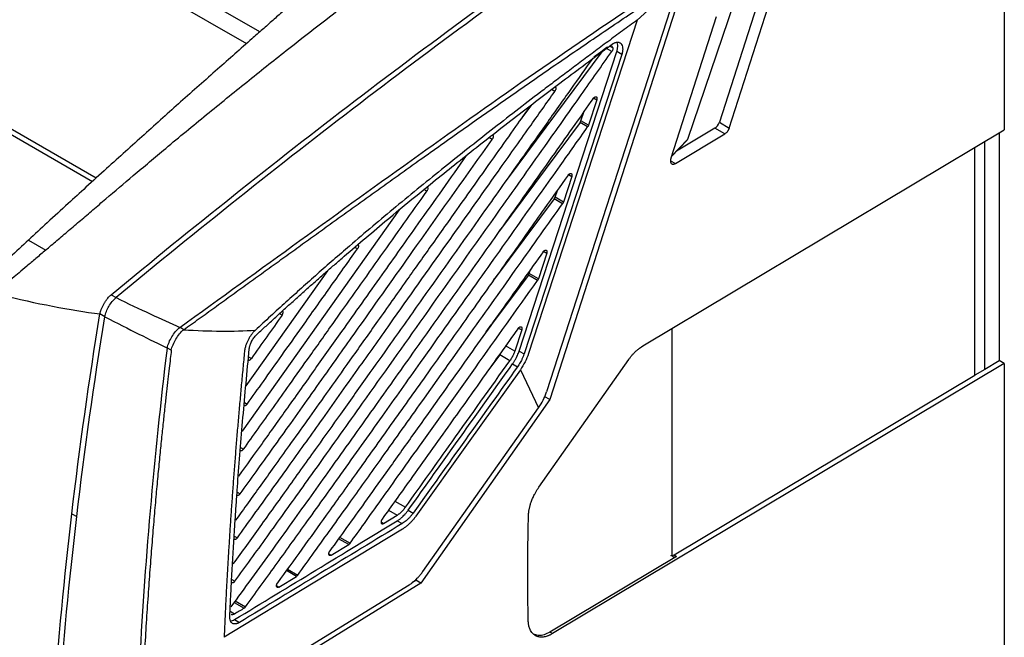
# Model space of a CAD drawing. Header units: millimetres. Extents: x 87 to 936, y -49 to 894.
# Tile 99 of 107: x 785 to 926, y 700 to 788. Entities that reach past the tile are written whole.
import ezdxf

# ---------------------------------------------------------------- set-up
doc = ezdxf.new("R2010")
doc.units = ezdxf.units.MM

msp = doc.modelspace()

# ---------------------------------------------------------------- linework, layer by layer
at = {"color": 7, "linetype": 'Continuous', "lineweight": 25}
for p, q in [((926.36, 819.82), (926.36, 772.46)), ((819.74, 786.48), (796.62, 799.85)), ((797.67, 796.46), (817.85, 784.81)), ((879, 792.95), (873.8, 788.18)), ((891.84, 793.13), (885.56, 773.54)), ((886.98, 772.72), (893.46, 792.93)), ((879.69, 791.12), (861.3, 733.84)), ((878.51, 789.65), (860.83, 734.96)), ((887.64, 790.61), (881.01, 771.09)), ((873.8, 788.18), (858.23, 740.41)), ((885.11, 788.63), (878.63, 768.42)), ((760.29, 786.38), (796.34, 765.57)), ((760.29, 785.56), (795.79, 765.07)), ((868.73, 783.62), (855.3, 765.59)), ((856.89, 740.79), (870.88, 783.67)), ((871.58, 783.26), (857.6, 740.39)), ((871.58, 783.26), (870.88, 783.67)), ((858.65, 776.03), (856.98, 773.78)), ((868.01, 776.77), (866.81, 773.11)), ((865.74, 773.73), (866.22, 775.14)), ((865.62, 773.5), (854.07, 757.99)), ((866.7, 772.88), (865.62, 773.5)), ((866.81, 773.11), (865.74, 773.73)), ((884.93, 772.69), (879.43, 769.41)), ((886.35, 771.88), (884.93, 772.69)), ((885.56, 773.54), (886.98, 772.72)), ((874.58, 741.51), (926.36, 772.46)), ((879.26, 767.64), (886.35, 771.88)), ((925.63, 772.02), (925.63, 739.41)), ((878.68, 768.62), (880.93, 770.97)), ((878.71, 768.68), (881.01, 771.09)), ((923.57, 738.15), (923.57, 770.79)), ((864.42, 765.78), (863.23, 762.12)), ((862.03, 762.81), (862.37, 763.8)), ((863.23, 762.12), (862.03, 762.81)), ((861.91, 762.59), (853.38, 751.13)), ((863.11, 761.89), (861.91, 762.59)), ((839.73, 760.99), (817.22, 729.29)), ((786.63, 756.67), (789.1, 755.24)), ((860.84, 754.8), (859.65, 751.14)), ((829.47, 752.27), (817.77, 735.78)), ((858.21, 751.67), (852.89, 744.53)), ((859.53, 750.91), (858.21, 751.67)), ((858.33, 751.9), (858.53, 752.48)), ((859.65, 751.14), (858.33, 751.9)), ((853.2, 750.88), (853.38, 751.13)), ((798.46, 748.84), (799.17, 748.43)), ((797.58, 745.69), (796.87, 746.1)), ((852.16, 743.55), (852.89, 744.53)), ((857.26, 743.82), (856.26, 740.77)), ((878.75, 743.63), (878.75, 711.78)), ((807.09, 740.89), (806.52, 741.22)), ((854.11, 740.22), (852.41, 737.93)), ((855.56, 739.39), (854.11, 740.22)), ((856.89, 740.79), (857.6, 740.39)), ((855.96, 738.95), (856.67, 738.54)), ((859.71, 721.28), (872.59, 739.58)), ((926.36, 738.98), (861.67, 700.31)), ((923.57, 738.17), (925.63, 739.41)), ((926.36, 738.98), (925.63, 739.41)), ((926.36, 738.98), (926.36, 679.08)), ((857.07, 738.11), (859.67, 732.66)), ((923.57, 738.15), (922.16, 737.33)), ((879.09, 711.58), (922.16, 737.33)), ((860.59, 734.25), (860.77, 734.82)), ((861.3, 733.84), (842.8, 707.56)), ((860.47, 734.07), (860.59, 734.25)), ((861.3, 733.84), (860.59, 734.25)), ((843.1, 709.21), (859.67, 732.66)), ((841.01, 717.99), (841.72, 717.58)), ((792.84, 717.48), (793.55, 717.07)), ((837.48, 716.1), (839.45, 717.3)), ((839.45, 716.49), (840.16, 716.08)), ((829.99, 711.54), (832.49, 713.06)), ((879.44, 711.38), (861.29, 700.53)), ((879.09, 711.58), (879.44, 711.38)), ((822.5, 706.99), (824.99, 708.51)), ((841.55, 707.63), (842.1, 707.97)), ((842.1, 707.97), (842.28, 708.24)), ((842.8, 707.56), (842.1, 707.97)), ((824.54, 697.1), (841.16, 707.32)), ((842.8, 707.56), (825.57, 696.91)), ((816.14, 702.32), (816.85, 701.91)), ((861.67, 700.31), (861.29, 700.53))]:
    msp.add_line(p, q, dxfattribs=at)
at = {"color": 8, "linetype": 'Continuous', "lineweight": 25}
for p, q in [((870.16, 783.69), (869.4, 784.13)), ((870.31, 784.19), (869.85, 784.46)), ((861.99, 777.96), (861.52, 778.23)), ((867.56, 777.03), (868.01, 776.77)), ((853.02, 771.09), (852.57, 771.35)), ((922.16, 737.33), (922.16, 769.95)), ((878.56, 768.04), (879.26, 767.64)), ((863.97, 766.05), (864.42, 765.78)), ((843.66, 763.66), (843.25, 763.9)), ((833.73, 755.41), (833.36, 755.63)), ((860.38, 755.07), (860.84, 754.8)), ((822.94, 745.91), (822.59, 746.11)), ((856.8, 744.08), (857.26, 743.82)), ((856.26, 740.77), (854.96, 741.52)), ((818.15, 739.96), (818.55, 739.73)), ((817.55, 733.42), (817.96, 733.18)), ((817.01, 726.96), (817.43, 726.72)), ((816.52, 720.59), (816.96, 720.34)), ((839.11, 719.29), (840.61, 718.42)), ((838.2, 718.01), (839.45, 717.3)), ((837.13, 716.31), (837.48, 716.1)), ((816.1, 714.29), (816.55, 714.04)), ((832.49, 713.06), (831.03, 713.9)), ((831.18, 714.12), (832.68, 713.25)), ((829.64, 711.75), (829.99, 711.54)), ((824.99, 708.51), (823.56, 709.34)), ((823.71, 709.55), (825.19, 708.69)), ((815.74, 708.08), (816.2, 707.82)), ((822.15, 707.19), (822.5, 706.99)), ((816.23, 704.99), (817.7, 704.14)), ((816.07, 704.77), (817.5, 703.95)), ((816.14, 703.12), (815.5, 703.49))]:
    msp.add_line(p, q, dxfattribs=at)
at = {"color": 7, "linetype": 'Continuous', "lineweight": 25, "flags": 128}
for points in [[(857.07, 738.11), (849.59, 727.63), (842.12, 717.15)], [(840.17, 715.27), (827.41, 707.53), (814.65, 699.79)]]:
    msp.add_lwpolyline(points, dxfattribs=at)
at = {"color": 7, "linetype": 'Continuous', "lineweight": 25}
for centre, major_axis, ratio, start_param, end_param in [((884.93, 773.51), (0.487, 0.873), 0.567223, 3.918486, 5.05295), ((880.49, 770.8), (0.524, 0.334), 0.223804, 5.54171, 6.010807)]:
    msp.add_ellipse(centre, major_axis=major_axis, ratio=ratio, start_param=start_param, end_param=end_param, dxfattribs=at)
for points, knots in [([(789.1, 755.24), (789.64, 755.7), (790.73, 756.63), (792.4, 758.05), (794.12, 759.52), (795.89, 761.03), (798.4, 763.17), (801.87, 766.11), (806.67, 770.15), (812.09, 774.62), (817.84, 779.29), (824.66, 784.72), (832.33, 790.68), (839.15, 795.8), (843.95, 799.32), (846.96, 801.49), (849.91, 803.58), (852.79, 805.6), (855.61, 807.55), (857.48, 808.81), (858.4, 809.43)], [0, 0, 0, 0, 0.023316, 0.047472, 0.072469, 0.098308, 0.124992, 0.182222, 0.249982, 0.334822, 0.418134, 0.499916, 0.630338, 0.749929, 0.793915, 0.836981, 0.879125, 0.920344, 0.960636, 1, 1, 1, 1]), ([(798.46, 748.84), (804.31, 753.68), (810.15, 758.41), (821.79, 767.68), (839.23, 781.29), (856.59, 793.99), (868.22, 802.08)], [0, 0, 0, 0, 0.25, 0.25, 0.5, 1, 1, 1, 1]), ([(828.63, 794.32), (828.19, 793.92), (827.28, 793.12), (825.9, 791.91), (824.5, 790.68), (823.07, 789.42), (821.62, 788.14), (820.14, 786.83), (817.51, 784.51), (813.61, 781.06), (809.34, 777.28), (805.83, 774.14), (803.19, 771.78), (800.51, 769.36), (797.74, 766.85), (795, 764.36), (792.17, 761.77), (789.42, 759.25), (787.53, 757.5), (786.63, 756.67)], [0, 0, 0, 0, 0.032812, 0.066175, 0.100087, 0.134548, 0.169557, 0.205113, 0.241215, 0.358747, 0.484201, 0.544766, 0.608286, 0.67131, 0.735114, 0.805075, 0.865436, 0.935859, 1, 1, 1, 1]), ([(808.87, 743.84), (809.61, 744.37), (811.09, 745.44), (813.3, 747.03), (815.52, 748.64), (817.75, 750.25), (819.99, 751.86), (822.23, 753.48), (824.48, 755.1), (826.74, 756.73), (829, 758.36), (831.27, 760), (833.55, 761.64), (835.84, 763.28), (838.13, 764.92), (840.43, 766.57), (842.96, 768.37), (845.71, 770.32), (848.7, 772.44), (851.71, 774.56), (854.74, 776.68), (857.79, 778.81), (860.87, 780.94), (863.97, 783.07), (867.09, 785.2), (870.23, 787.33), (873.4, 789.46), (875.52, 790.86), (876.58, 791.56)], [0, 0, 0, 0, 0.031873, 0.063902, 0.096089, 0.128432, 0.160933, 0.193591, 0.226407, 0.25938, 0.292512, 0.325802, 0.35925, 0.392857, 0.426623, 0.460547, 0.494631, 0.538499, 0.582781, 0.627478, 0.672588, 0.718114, 0.764055, 0.810412, 0.857185, 0.904374, 0.951979, 1, 1, 1, 1]), ([(873.8, 788.18), (873.09, 787.66), (871.69, 786.64), (869.61, 785.1), (867.59, 783.6), (865.61, 782.12), (863.68, 780.67), (861.8, 779.26), (858.2, 776.53), (853.01, 772.52), (846.11, 767.06), (839.34, 761.55), (834.04, 757.07), (830.29, 753.83), (828, 751.82), (825.74, 749.81), (823.51, 747.8), (821.3, 745.79), (819.84, 744.44), (819.12, 743.77)], [0, 0, 0, 0, 0.038454, 0.07604, 0.112759, 0.148611, 0.183598, 0.217718, 0.250973, 0.379458, 0.500899, 0.62817, 0.750288, 0.792985, 0.835246, 0.877074, 0.918473, 0.959447, 1, 1, 1, 1]), ([(819.28, 743.1), (819.69, 743.48), (820.5, 744.23), (821.73, 745.36), (822.96, 746.49), (824.2, 747.62), (825.46, 748.74), (826.72, 749.87), (827.99, 751), (829.27, 752.12), (830.56, 753.25), (833.48, 755.78), (838.14, 759.73), (844.45, 764.92), (850.87, 770.04), (856.15, 774.15), (860.41, 777.4), (863.57, 779.79), (866.85, 782.24), (869.07, 783.89), (870.2, 784.72)], [0, 0, 0, 0, 0.024345, 0.048833, 0.073465, 0.098242, 0.123165, 0.148234, 0.17345, 0.198813, 0.224325, 0.249986, 0.372451, 0.49964, 0.621479, 0.749549, 0.808856, 0.870366, 0.93408, 1, 1, 1, 1]), ([(867.59, 782.91), (867.92, 783.15), (868.57, 783.64), (869.23, 784.13), (869.56, 784.37)], [0, 0, 0, 0, 0.496684, 1, 1, 1, 1]), ([(870.12, 784.46), (870.15, 784.45), (870.25, 784.4), (870.28, 784.28), (870.31, 784.2)], [0, 0, 0, 0, 0.343825, 1, 1, 1, 1]), ([(870.31, 784.2), (870.31, 784.18), (870.32, 784.14), (870.32, 784.08), (870.31, 784.02), (870.29, 783.93), (870.24, 783.81), (870.19, 783.73), (870.16, 783.69)], [0, 0, 0, 0, 0.125394, 0.248791, 0.372964, 0.500637, 0.750616, 1, 1, 1, 1]), ([(870.2, 784.72), (870.23, 784.75), (870.29, 784.79), (870.39, 784.85), (870.48, 784.9), (870.6, 784.95), (870.75, 785), (870.92, 785.03), (871.09, 785.03), (871.28, 784.98), (871.49, 784.84), (871.66, 784.56), (871.72, 784.25), (871.72, 783.97), (871.7, 783.75), (871.66, 783.51), (871.61, 783.35), (871.58, 783.26)], [0, 0, 0, 0, 0.031827, 0.063508, 0.095186, 0.127006, 0.189935, 0.252982, 0.316605, 0.380444, 0.506821, 0.629373, 0.750742, 0.812007, 0.873482, 0.936509, 1, 1, 1, 1]), ([(870.88, 783.67), (870.92, 783.83), (871.01, 784.16), (871.02, 784.6), (870.98, 784.89), (870.91, 785), (870.89, 785.02)], [0, 0, 0, 0, 0.31083, 0.621705, 0.932028, 1, 1, 1, 1]), ([(867.43, 782.74), (866.39, 781.26), (864.17, 778.12), (860.62, 773.1), (856.39, 767.13), (850.48, 758.78), (844.37, 750.17), (838.87, 742.4), (834.96, 736.9), (831.46, 731.97), (827.68, 726.67), (823.83, 721.29), (819.82, 715.7), (817.2, 712.07), (815.92, 710.31)], [0, 0, 0, 0, 0.0610467, 0.1301215, 0.2072243, 0.3081712, 0.4755581, 0.5636738, 0.6294857, 0.7032966, 0.7679372, 0.8491362, 0.9264902, 1, 1, 1, 1]), ([(816.2, 707.82), (816.96, 708.87), (818.5, 710.99), (820.83, 714.22), (823.22, 717.54), (825.66, 720.95), (829.43, 726.21), (835.31, 734.47), (843.98, 746.69), (852.82, 759.16), (860.33, 769.75), (865.65, 777.29), (868.71, 781.62), (870.16, 783.69)], [0, 0, 0, 0, 0.041663, 0.084438, 0.128325, 0.173323, 0.219432, 0.336789, 0.5, 0.702492, 0.829067, 0.918505, 1, 1, 1, 1]), ([(862.04, 778.61), (862.05, 778.6), (862.09, 778.59), (862.13, 778.52), (862.15, 778.4), (862.13, 778.26), (862.08, 778.1), (862.02, 778.01), (861.99, 777.96)], [0, 0, 0, 0, 0.063095, 0.250771, 0.435969, 0.622405, 0.810126, 1, 1, 1, 1]), ([(867.5, 776.97), (866.62, 775.72), (864.77, 773.09), (861.85, 768.97), (858.69, 764.51), (854.93, 759.21), (849.34, 751.32), (843.02, 742.42), (836.18, 732.79), (830.44, 724.72), (825.5, 717.83), (821.65, 712.47), (818.6, 708.26), (816.6, 705.5), (815.62, 704.15)], [0, 0, 0, 0, 0.051367, 0.107804, 0.16931, 0.234857, 0.325958, 0.493838, 0.60127, 0.722383, 0.825945, 0.885843, 0.943861, 1, 1, 1, 1]), ([(816.55, 714.04), (817.33, 715.13), (818.93, 717.35), (821.36, 720.72), (824.54, 725.15), (828.7, 730.99), (833.56, 737.83), (839.59, 746.33), (846.29, 755.79), (852.94, 765.17), (858.1, 772.45), (860.79, 776.25), (861.99, 777.96)], [0, 0, 0, 0, 0.051511, 0.104467, 0.158869, 0.260068, 0.378486, 0.479778, 0.658861, 0.821835, 0.919982, 1, 1, 1, 1]), ([(867.5, 776.97), (867.51, 776.98), (867.53, 777.01), (867.57, 777.05), (867.61, 777.09), (867.66, 777.13), (867.74, 777.18), (867.83, 777.21), (867.93, 777.21), (868, 777.15), (868.03, 777.06), (868.04, 776.98), (868.04, 776.91), (868.03, 776.84), (868.02, 776.79), (868.01, 776.77)], [0, 0, 0, 0, 0.041103, 0.082648, 0.125347, 0.187236, 0.251161, 0.377393, 0.50192, 0.624863, 0.748579, 0.811118, 0.873533, 0.937097, 1, 1, 1, 1]), ([(858.47, 775.89), (857.78, 774.91), (856.16, 772.62), (853.48, 768.84), (850.66, 764.86), (848.12, 761.28), (845.98, 758.26), (844.08, 755.58), (842.24, 752.98), (839.69, 749.39), (836.51, 744.89), (832.77, 739.62), (829.48, 734.99), (826.58, 730.91), (824.08, 727.41), (821.88, 724.33), (819.92, 721.6), (818.1, 719.06), (816.89, 717.38), (816.29, 716.55)], [0, 0, 0, 0, 0.0495046, 0.1158381, 0.1909079, 0.2502015, 0.2967893, 0.3433771, 0.3859338, 0.4277437, 0.5250449, 0.6132498, 0.6937663, 0.7592499, 0.8195743, 0.8710288, 0.914946, 0.9579363, 1, 1, 1, 1]), ([(817.7, 704.14), (818.41, 705.12), (819.84, 707.08), (821.98, 710.04), (824.13, 713.02), (827.27, 717.38), (831.66, 723.52), (837.16, 731.23), (843.62, 740.33), (850.33, 749.78), (856.99, 759.17), (862.3, 766.66), (865.38, 771.02), (866.7, 772.88)], [0, 0, 0, 0, 0.042967, 0.086221, 0.129765, 0.173596, 0.276958, 0.398119, 0.509923, 0.673584, 0.810324, 0.919129, 1, 1, 1, 1]), ([(865.62, 773.5), (865.63, 773.52), (865.65, 773.55), (865.69, 773.61), (865.71, 773.67), (865.73, 773.71), (865.74, 773.73)], [0, 0, 0, 0, 0.252186, 0.499997, 0.747809, 1, 1, 1, 1]), ([(866.81, 773.11), (866.81, 773.09), (866.79, 773.05), (866.77, 772.99), (866.73, 772.93), (866.71, 772.89), (866.7, 772.88)], [0, 0, 0, 0, 0.25218, 0.499987, 0.7478, 1, 1, 1, 1]), ([(886.98, 772.72), (886.97, 772.7), (886.95, 772.64), (886.91, 772.55), (886.87, 772.47), (886.82, 772.38), (886.77, 772.3), (886.7, 772.2), (886.61, 772.08), (886.48, 771.96), (886.39, 771.91), (886.35, 771.88)], [0, 0, 0, 0, 0.084701, 0.167866, 0.250238, 0.332587, 0.415678, 0.500262, 0.667534, 0.832066, 1, 1, 1, 1]), ([(853.07, 771.74), (853.08, 771.73), (853.12, 771.72), (853.16, 771.65), (853.18, 771.54), (853.16, 771.39), (853.11, 771.23), (853.05, 771.14), (853.02, 771.09)], [0, 0, 0, 0, 0.053942, 0.242342, 0.430745, 0.620761, 0.810214, 1, 1, 1, 1]), ([(816.96, 720.34), (817.71, 721.39), (819.27, 723.56), (821.68, 726.93), (824.23, 730.49), (826.91, 734.27), (830.33, 739.08), (835.45, 746.3), (843.23, 757.27), (849.42, 766.01), (853.02, 771.09)], [0, 0, 0, 0, 0.06242, 0.128826, 0.199219, 0.273598, 0.351963, 0.483891, 0.699903, 1, 1, 1, 1]), ([(849.33, 768.77), (847.02, 765.51), (842.99, 759.83), (837.03, 751.42), (832.12, 744.5), (827.62, 738.15), (823.82, 732.81), (820.18, 727.7), (817.84, 724.44), (816.72, 722.88)], [0, 0, 0, 0, 0.2130602, 0.3713745, 0.5488882, 0.6655302, 0.7863754, 0.8978651, 1, 1, 1, 1]), ([(878.63, 768.42), (878.62, 768.4), (878.6, 768.34), (878.58, 768.26), (878.57, 768.18), (878.56, 768.11), (878.56, 767.95), (878.6, 767.74), (878.72, 767.6), (878.84, 767.55), (878.91, 767.54), (879.01, 767.54), (879.13, 767.57), (879.21, 767.61), (879.26, 767.64)], [0, 0, 0, 0, 0.044495, 0.088542, 0.132143, 0.175296, 0.218003, 0.412084, 0.616753, 0.673474, 0.740167, 0.816824, 0.903438, 1, 1, 1, 1]), ([(863.91, 765.99), (862.77, 764.37), (860.09, 760.6), (855.48, 754.1), (849.81, 746.11), (844.04, 737.98), (838.52, 730.23), (833.79, 723.59), (829.54, 717.64), (825.79, 712.43), (823.46, 709.21), (822.3, 707.6)], [0, 0, 0, 0, 0.082655, 0.193843, 0.333563, 0.492418, 0.611412, 0.731639, 0.833554, 0.917297, 1, 1, 1, 1]), ([(863.91, 765.99), (863.92, 766), (863.95, 766.03), (863.98, 766.07), (864.02, 766.11), (864.07, 766.15), (864.15, 766.2), (864.24, 766.23), (864.34, 766.22), (864.41, 766.16), (864.45, 766.08), (864.46, 766), (864.46, 765.93), (864.45, 765.86), (864.43, 765.81), (864.42, 765.78)], [0, 0, 0, 0, 0.0411009, 0.0826436, 0.1253421, 0.1872313, 0.2511582, 0.3773966, 0.501928, 0.624867, 0.748576, 0.8111126, 0.8735281, 0.9370937, 1, 1, 1, 1]), ([(843.71, 764.31), (843.72, 764.3), (843.76, 764.29), (843.8, 764.23), (843.82, 764.11), (843.81, 763.96), (843.75, 763.81), (843.69, 763.71), (843.66, 763.66)], [0, 0, 0, 0, 0.042658, 0.233957, 0.42568, 0.616697, 0.806893, 1, 1, 1, 1]), ([(817.43, 726.72), (818.12, 727.69), (819.55, 729.69), (821.74, 732.77), (824.23, 736.26), (827.18, 740.41), (831.55, 746.57), (837.11, 754.42), (841.48, 760.58), (843.66, 763.66)], [0, 0, 0, 0, 0.079189, 0.16252, 0.249995, 0.362965, 0.499992, 0.749994, 1, 1, 1, 1]), ([(861.91, 762.59), (861.93, 762.6), (861.95, 762.64), (861.98, 762.7), (862.01, 762.75), (862.03, 762.79), (862.03, 762.81)], [0, 0, 0, 0, 0.252186, 0.499997, 0.747809, 1, 1, 1, 1]), ([(825.19, 708.69), (825.98, 709.79), (827.59, 712.02), (830.03, 715.41), (833.17, 719.79), (837.38, 725.69), (843.19, 733.85), (849.79, 743.12), (856.61, 752.73), (861, 758.91), (863.11, 761.89)], [0, 0, 0, 0, 0.062076, 0.126054, 0.191935, 0.309243, 0.458889, 0.651791, 0.832161, 1, 1, 1, 1]), ([(863.23, 762.12), (863.22, 762.1), (863.21, 762.06), (863.18, 762), (863.15, 761.95), (863.13, 761.91), (863.11, 761.89)], [0, 0, 0, 0, 0.252199, 0.500013, 0.74782, 1, 1, 1, 1]), ([(786.63, 756.67), (785.75, 755.85), (784.03, 754.25), (782.31, 752.65), (781.48, 751.87)], [0, 0, 0, 0, 0.514573, 1, 1, 1, 1]), ([(833.79, 756.05), (833.79, 756.05), (833.83, 756.04), (833.87, 755.98), (833.89, 755.86), (833.88, 755.71), (833.83, 755.55), (833.76, 755.46), (833.73, 755.41)], [0, 0, 0, 0, 0.029715, 0.223705, 0.417998, 0.611532, 0.804278, 1, 1, 1, 1]), ([(789.1, 755.24), (788.64, 754.84), (787.73, 754.07), (786.46, 752.99), (785.33, 752.04), (784.42, 751.27), (783.87, 750.81), (783.64, 750.62)], [0, 0, 0, 0, 0.257487, 0.499999, 0.699997, 0.876476, 1, 1, 1, 1]), ([(817.96, 733.18), (818.73, 734.27), (820.38, 736.58), (823.01, 740.29), (826.18, 744.76), (829.79, 749.85), (832.42, 753.56), (833.73, 755.41)], [0, 0, 0, 0, 0.146347, 0.313011, 0.499994, 0.749997, 1, 1, 1, 1]), ([(860.33, 755), (858.45, 752.36), (854.57, 746.91), (848.3, 738.08), (842.67, 730.18), (838.03, 723.66), (834.93, 719.31), (832.25, 715.58), (830.59, 713.28), (829.79, 712.16)], [0, 0, 0, 0, 0.18486, 0.381651, 0.61752, 0.738258, 0.838139, 0.921762, 1, 1, 1, 1]), ([(860.33, 755), (860.34, 755.02), (860.36, 755.05), (860.39, 755.09), (860.43, 755.13), (860.49, 755.17), (860.56, 755.22), (860.66, 755.25), (860.76, 755.24), (860.83, 755.18), (860.86, 755.1), (860.87, 755.02), (860.87, 754.95), (860.86, 754.88), (860.85, 754.83), (860.84, 754.8)], [0, 0, 0, 0, 0.041099, 0.082639, 0.125335, 0.18722, 0.251147, 0.37739, 0.501929, 0.624868, 0.748573, 0.811108, 0.873524, 0.93709, 1, 1, 1, 1]), ([(858.21, 751.67), (858.22, 751.69), (858.25, 751.72), (858.28, 751.78), (858.31, 751.84), (858.32, 751.88), (858.33, 751.9)], [0, 0, 0, 0, 0.252186, 0.499997, 0.747809, 1, 1, 1, 1]), ([(832.68, 713.25), (833.37, 714.2), (834.85, 716.27), (837.25, 719.63), (840.01, 723.5), (844.51, 729.81), (851.06, 739), (856.56, 746.74), (859.53, 750.91)], [0, 0, 0, 0, 0.075971, 0.165276, 0.267913, 0.383885, 0.667965, 1, 1, 1, 1]), ([(859.65, 751.14), (859.64, 751.12), (859.62, 751.08), (859.6, 751.02), (859.57, 750.96), (859.54, 750.93), (859.53, 750.91)], [0, 0, 0, 0, 0.252194, 0.500006, 0.747816, 1, 1, 1, 1]), ([(796.87, 746.1), (796.88, 746.12), (796.89, 746.19), (796.91, 746.31), (796.96, 746.48), (797.03, 746.66), (797.12, 746.91), (797.26, 747.22), (797.46, 747.58), (797.64, 747.88), (797.8, 748.1), (797.94, 748.29), (798.09, 748.48), (798.27, 748.67), (798.4, 748.79), (798.46, 748.84)], [0, 0, 0, 0, 0.023968, 0.065454, 0.124492, 0.192189, 0.249978, 0.374924, 0.499719, 0.624742, 0.691968, 0.749847, 0.833505, 0.916971, 1, 1, 1, 1]), ([(822.94, 745.91), (822.96, 745.95), (823.02, 746.04), (823.08, 746.19), (823.1, 746.36), (823.07, 746.48), (823.03, 746.55), (822.99, 746.55), (822.99, 746.55)], [0, 0, 0, 0, 0.1663304, 0.3589886, 0.5707511, 0.7879995, 0.9877377, 1, 1, 1, 1]), ([(819.12, 743.77), (819.08, 743.73), (819, 743.65), (818.88, 743.53), (818.76, 743.4), (818.65, 743.26), (818.49, 743.05), (818.29, 742.75), (818.07, 742.36), (817.88, 741.95), (817.74, 741.58), (817.66, 741.26), (817.6, 740.99), (817.58, 740.82), (817.57, 740.73)], [0, 0, 0, 0, 0.050762, 0.101042, 0.151027, 0.200904, 0.250864, 0.374622, 0.500033, 0.625296, 0.749204, 0.832326, 0.915633, 1, 1, 1, 1]), ([(818.25, 741.08), (818.25, 741.12), (818.26, 741.21), (818.29, 741.34), (818.32, 741.48), (818.36, 741.61), (818.4, 741.75), (818.46, 741.89), (818.52, 742.02), (818.6, 742.2), (818.73, 742.43), (818.9, 742.67), (819.08, 742.9), (819.21, 743.03), (819.28, 743.1)], [0, 0, 0, 0, 0.064143, 0.127109, 0.189241, 0.250898, 0.312446, 0.374255, 0.436688, 0.500099, 0.625941, 0.749265, 0.872988, 1, 1, 1, 1]), ([(856.74, 744.02), (855.08, 741.69), (851.84, 737.14), (846.69, 729.9), (841.86, 723.13), (838.61, 718.59), (837.28, 716.72)], [0, 0, 0, 0, 0.256292, 0.499999, 0.794912, 1, 1, 1, 1]), ([(856.74, 744.02), (856.76, 744.04), (856.78, 744.07), (856.82, 744.12), (856.87, 744.16), (856.91, 744.19), (856.96, 744.22), (857.01, 744.25), (857.09, 744.27), (857.17, 744.26), (857.25, 744.2), (857.28, 744.11), (857.29, 744.03), (857.29, 743.97), (857.28, 743.89), (857.26, 743.84), (857.26, 743.82)], [0, 0, 0, 0, 0.05095, 0.10061, 0.149861, 0.199606, 0.250723, 0.31269, 0.37549, 0.500348, 0.625197, 0.74955, 0.811457, 0.873825, 0.936848, 1, 1, 1, 1]), ([(878.84, 744.05), (878.81, 744), (878.76, 743.85), (878.75, 743.71), (878.75, 743.63)], [0, 0, 0, 0, 0.3501654, 1, 1, 1, 1]), ([(807.09, 740.89), (807.04, 740.49), (806.94, 739.63), (806.78, 738.25), (806.59, 736.67), (806.39, 734.9), (806.17, 732.93), (805.94, 730.77), (805.7, 728.41), (805.44, 725.87), (805.17, 723.13), (804.9, 720.21), (804.63, 717.09), (804.35, 713.8), (804.08, 710.31), (803.81, 706.65), (803.55, 702.8), (803.3, 698.77), (803.16, 696.03), (803.08, 694.63)], [0, 0, 0, 0, 0.025324, 0.054836, 0.088535, 0.126422, 0.168497, 0.214759, 0.265209, 0.319846, 0.37867, 0.441681, 0.50888, 0.580265, 0.655837, 0.735597, 0.819544, 0.907678, 1, 1, 1, 1]), ([(817.57, 740.73), (817.49, 739.93), (817.34, 738.33), (817.11, 735.94), (816.9, 733.56), (816.69, 731.2), (816.49, 728.86), (816.3, 726.53), (816.12, 724.21), (815.94, 721.91), (815.78, 719.63), (815.62, 717.36), (815.47, 715.11), (815.33, 712.88), (815.2, 710.66), (815.07, 708.45), (814.95, 706.26), (814.84, 704.09), (814.74, 701.93), (814.68, 700.5), (814.65, 699.79)], [0, 0, 0, 0, 0.058034, 0.115773, 0.173215, 0.230364, 0.287218, 0.34378, 0.400049, 0.456028, 0.511716, 0.567115, 0.622225, 0.677048, 0.731585, 0.785835, 0.839801, 0.893483, 0.946883, 1, 1, 1, 1]), ([(815.46, 702.74), (815.49, 703.43), (815.56, 704.8), (815.66, 706.88), (815.77, 708.97), (815.89, 711.07), (816.02, 713.19), (816.15, 715.31), (816.29, 717.46), (816.44, 719.61), (816.65, 722.62), (816.95, 726.51), (817.35, 731.3), (817.78, 736.16), (818.09, 739.43), (818.25, 741.08)], [0, 0, 0, 0, 0.054552, 0.109354, 0.164404, 0.219706, 0.275258, 0.331062, 0.38712, 0.443431, 0.499997, 0.622741, 0.746985, 0.872735, 1, 1, 1, 1]), ([(856.26, 740.77), (856.25, 740.72), (856.21, 740.62), (856.16, 740.48), (856.1, 740.34), (856.04, 740.2), (855.95, 740.02), (855.84, 739.82), (855.71, 739.6), (855.61, 739.46), (855.56, 739.39)], [0, 0, 0, 0, 0.100271, 0.200148, 0.299905, 0.399816, 0.500155, 0.666876, 0.833067, 1, 1, 1, 1]), ([(855.96, 738.95), (856, 739.01), (856.08, 739.12), (856.19, 739.3), (856.3, 739.48), (856.4, 739.66), (856.52, 739.89), (856.65, 740.16), (856.78, 740.47), (856.86, 740.69), (856.89, 740.79)], [0, 0, 0, 0, 0.100329, 0.2002559, 0.3000551, 0.400002, 0.5003709, 0.6670445, 0.8331638, 1, 1, 1, 1]), ([(857.6, 740.39), (857.58, 740.32), (857.54, 740.19), (857.46, 740), (857.38, 739.81), (857.3, 739.62), (857.19, 739.4), (857.04, 739.13), (856.86, 738.83), (856.73, 738.64), (856.67, 738.54)], [0, 0, 0, 0, 0.100196, 0.199993, 0.299665, 0.399486, 0.499729, 0.666612, 0.832943, 1, 1, 1, 1]), ([(872.59, 739.58), (872.63, 739.63), (872.71, 739.75), (872.84, 739.91), (872.97, 740.08), (873.1, 740.23), (873.23, 740.38), (873.42, 740.58), (873.67, 740.82), (873.97, 741.08), (874.27, 741.31), (874.48, 741.44), (874.58, 741.51)], [0, 0, 0, 0, 0.070039, 0.139816, 0.209457, 0.279089, 0.348841, 0.418838, 0.564605, 0.709283, 0.85403, 1, 1, 1, 1]), ([(818.11, 739.51), (818.11, 739.51), (818.13, 739.49), (818.18, 739.48), (818.27, 739.49), (818.37, 739.54), (818.47, 739.62), (818.52, 739.69), (818.55, 739.73)], [0, 0, 0, 0, 0.005136, 0.189349, 0.383508, 0.590645, 0.79982, 1, 1, 1, 1]), ([(840.61, 718.42), (842.84, 721.54), (847.82, 728.53), (852.8, 735.52), (855.56, 739.39)], [0, 0, 0, 0, 0.446453, 1, 1, 1, 1]), ([(841.01, 717.99), (843.5, 721.48), (845.99, 724.98), (850.98, 731.96), (853.47, 735.46), (855.96, 738.95)], [0, 0, 0, 0, 0.5, 0.5, 1, 1, 1, 1]), ([(856.67, 738.54), (854.18, 735.05), (851.69, 731.56), (846.7, 724.57), (844.21, 721.07), (841.72, 717.58)], [0, 0, 0, 0, 0.5, 0.5, 1, 1, 1, 1]), ([(817.96, 733.18), (817.93, 733.15), (817.87, 733.07), (817.78, 733), (817.68, 732.95), (817.59, 732.93), (817.54, 732.95), (817.52, 732.96)], [0, 0, 0, 0, 0.196871, 0.403193, 0.607126, 0.807357, 1, 1, 1, 1]), ([(817.43, 726.72), (817.4, 726.68), (817.34, 726.61), (817.24, 726.53), (817.15, 726.48), (817.06, 726.47), (817, 726.48), (816.98, 726.5), (816.98, 726.5)], [0, 0, 0, 0, 0.195961, 0.401264, 0.604195, 0.803478, 0.999747, 1, 1, 1, 1]), ([(858.23, 717.17), (858.23, 717.23), (858.24, 717.35), (858.25, 717.54), (858.27, 717.74), (858.3, 717.93), (858.33, 718.13), (858.38, 718.33), (858.42, 718.53), (858.48, 718.73), (858.54, 718.94), (858.65, 719.25), (858.81, 719.69), (859.04, 720.17), (859.26, 720.58), (859.48, 720.94), (859.63, 721.16), (859.71, 721.28)], [0, 0, 0, 0, 0.048476, 0.096567, 0.144366, 0.191969, 0.239473, 0.286975, 0.334572, 0.382362, 0.430439, 0.478899, 0.606435, 0.734103, 0.822757, 0.911187, 1, 1, 1, 1]), ([(816.96, 720.34), (816.93, 720.3), (816.87, 720.23), (816.77, 720.15), (816.68, 720.1), (816.59, 720.09), (816.53, 720.1), (816.51, 720.12), (816.51, 720.12)], [0, 0, 0, 0, 0.195189, 0.399614, 0.601684, 0.800165, 0.99566, 1, 1, 1, 1]), ([(839.45, 717.3), (839.48, 717.32), (839.56, 717.37), (839.68, 717.45), (839.79, 717.53), (839.89, 717.62), (840, 717.72), (840.1, 717.81), (840.19, 717.91), (840.29, 718.01), (840.37, 718.11), (840.46, 718.22), (840.54, 718.32), (840.59, 718.39), (840.61, 718.42)], [0, 0, 0, 0, 0.093951, 0.185972, 0.276062, 0.364221, 0.450451, 0.534749, 0.617118, 0.697555, 0.776062, 0.852639, 0.927285, 1, 1, 1, 1]), ([(839.45, 716.49), (839.5, 716.52), (839.59, 716.57), (839.73, 716.67), (839.87, 716.77), (840, 716.88), (840.14, 717), (840.31, 717.17), (840.53, 717.39), (840.78, 717.68), (840.93, 717.89), (841.01, 717.99)], [0, 0, 0, 0, 0.083772, 0.167134, 0.250292, 0.33345, 0.416814, 0.50059, 0.667244, 0.833169, 1, 1, 1, 1]), ([(816.14, 702.32), (820.03, 704.68), (823.91, 707.04), (831.68, 711.77), (835.57, 714.13), (839.45, 716.49)], [0, 0, 0, 0, 0.5, 0.5, 1, 1, 1, 1]), ([(837.28, 716.72), (837.27, 716.71), (837.25, 716.67), (837.21, 716.61), (837.18, 716.54), (837.15, 716.45), (837.13, 716.35), (837.13, 716.24), (837.15, 716.14), (837.21, 716.07), (837.29, 716.04), (837.39, 716.05), (837.45, 716.09), (837.48, 716.1)], [0, 0, 0, 0, 0.043362, 0.096328, 0.160406, 0.236992, 0.326926, 0.429818, 0.543337, 0.662951, 0.782635, 0.896437, 1, 1, 1, 1]), ([(841.72, 717.58), (841.68, 717.53), (841.6, 717.42), (841.48, 717.27), (841.36, 717.12), (841.24, 716.98), (841.11, 716.85), (840.93, 716.67), (840.71, 716.47), (840.44, 716.26), (840.25, 716.14), (840.16, 716.08)], [0, 0, 0, 0, 0.0835924, 0.1667803, 0.2497667, 0.332756, 0.4159525, 0.499559, 0.6665489, 0.8328136, 1, 1, 1, 1]), ([(842.12, 717.15), (842.07, 717.09), (841.99, 716.98), (841.87, 716.81), (841.74, 716.65), (841.6, 716.5), (841.47, 716.35), (841.33, 716.2), (841.18, 716.06), (840.97, 715.86), (840.7, 715.63), (840.41, 715.42), (840.24, 715.31), (840.17, 715.27)], [0, 0, 0, 0, 0.0714219, 0.1428423, 0.2142677, 0.2857009, 0.3571423, 0.4285898, 0.50004, 0.5814898, 0.7494433, 0.9018229, 1, 1, 1, 1]), ([(858.19, 702.22), (858.18, 702.71), (858.17, 703.7), (858.15, 705.18), (858.13, 706.66), (858.13, 708.15), (858.13, 709.64), (858.13, 711.14), (858.15, 712.64), (858.17, 714.14), (858.19, 715.65), (858.22, 716.66), (858.23, 717.17)], [0, 0, 0, 0, 0.100016, 0.200022, 0.300019, 0.400011, 0.5, 0.599989, 0.699981, 0.799978, 0.899984, 1, 1, 1, 1]), ([(840.16, 716.08), (836.28, 713.72), (832.39, 711.36), (824.62, 706.64), (820.73, 704.27), (816.85, 701.91)], [0, 0, 0, 0, 0.5, 0.5, 1, 1, 1, 1]), ([(816.55, 714.04), (816.52, 714), (816.46, 713.93), (816.36, 713.85), (816.27, 713.8), (816.18, 713.79), (816.12, 713.8), (816.1, 713.82), (816.1, 713.82)], [0, 0, 0, 0, 0.197892, 0.400673, 0.600051, 0.795116, 0.989365, 1, 1, 1, 1]), ([(829.99, 711.54), (829.97, 711.54), (829.95, 711.52), (829.9, 711.5), (829.86, 711.49), (829.82, 711.49), (829.78, 711.5), (829.74, 711.51), (829.69, 711.55), (829.65, 711.62), (829.63, 711.74), (829.65, 711.86), (829.68, 711.95), (829.71, 712.03), (829.75, 712.1), (829.78, 712.14), (829.79, 712.16)], [0, 0, 0, 0, 0.049415, 0.098234, 0.147448, 0.198025, 0.250855, 0.313405, 0.376216, 0.500341, 0.624478, 0.749488, 0.812389, 0.874592, 0.937815, 1, 1, 1, 1]), ([(832.68, 713.25), (832.67, 713.23), (832.64, 713.19), (832.59, 713.14), (832.54, 713.1), (832.51, 713.07), (832.49, 713.06)], [0, 0, 0, 0, 0.252811, 0.499962, 0.747132, 1, 1, 1, 1]), ([(878.6, 711.53), (878.62, 711.52), (878.66, 711.49), (878.77, 711.48), (878.92, 711.5), (879.03, 711.55), (879.09, 711.58)], [0, 0, 0, 0, 0.1300814, 0.3975992, 0.6982668, 1, 1, 1, 1]), ([(878.75, 711.78), (878.75, 711.75), (878.75, 711.7), (878.76, 711.62), (878.78, 711.55), (878.81, 711.48), (878.85, 711.41), (878.9, 711.36), (878.96, 711.31), (879.04, 711.29), (879.12, 711.28), (879.22, 711.29), (879.33, 711.32), (879.4, 711.36), (879.44, 711.38)], [0, 0, 0, 0, 0.0625363, 0.1288553, 0.1989568, 0.2728404, 0.3505056, 0.431952, 0.517179, 0.606186, 0.6989724, 0.7955373, 0.8958801, 1, 1, 1, 1]), ([(841.16, 707.32), (841.21, 707.35), (841.31, 707.41), (841.46, 707.51), (841.61, 707.62), (841.75, 707.74), (841.89, 707.86), (842.04, 707.99), (842.19, 708.13), (842.4, 708.34), (842.65, 708.63), (842.9, 708.94), (843.05, 709.13), (843.1, 709.21)], [0, 0, 0, 0, 0.071442, 0.142876, 0.214309, 0.285742, 0.357177, 0.42861, 0.50004, 0.586747, 0.749448, 0.908847, 1, 1, 1, 1]), ([(816.2, 707.82), (816.17, 707.78), (816.11, 707.71), (816.02, 707.64), (815.92, 707.59), (815.83, 707.58), (815.78, 707.58), (815.76, 707.6), (815.75, 707.6)], [0, 0, 0, 0, 0.1988355, 0.3967999, 0.5927666, 0.7919424, 0.9895497, 1, 1, 1, 1]), ([(825.19, 708.69), (825.17, 708.67), (825.14, 708.64), (825.1, 708.58), (825.05, 708.54), (825.01, 708.52), (824.99, 708.51)], [0, 0, 0, 0, 0.252845, 0.500009, 0.747169, 1, 1, 1, 1]), ([(822.5, 706.99), (822.48, 706.98), (822.46, 706.96), (822.42, 706.95), (822.38, 706.94), (822.34, 706.93), (822.27, 706.94), (822.21, 706.98), (822.16, 707.06), (822.14, 707.18), (822.16, 707.31), (822.2, 707.42), (822.24, 707.52), (822.28, 707.57), (822.3, 707.6)], [0, 0, 0, 0, 0.041073, 0.082605, 0.125261, 0.187156, 0.251005, 0.377115, 0.501664, 0.623142, 0.748652, 0.834293, 0.91675, 1, 1, 1, 1]), ([(817.7, 704.14), (817.68, 704.12), (817.65, 704.08), (817.6, 704.03), (817.55, 703.98), (817.52, 703.96), (817.5, 703.95)], [0, 0, 0, 0, 0.252844, 0.500009, 0.747169, 1, 1, 1, 1]), ([(816.85, 701.91), (816.81, 701.9), (816.75, 701.86), (816.66, 701.81), (816.57, 701.77), (816.48, 701.74), (816.39, 701.72), (816.24, 701.7), (816.05, 701.7), (815.84, 701.77), (815.67, 701.92), (815.56, 702.11), (815.49, 702.31), (815.46, 702.51), (815.46, 702.66), (815.46, 702.74)], [0, 0, 0, 0, 0.0419628, 0.0834726, 0.1247101, 0.1658599, 0.2071075, 0.2486373, 0.3699991, 0.4913973, 0.6153638, 0.7403662, 0.8274351, 0.9134121, 1, 1, 1, 1]), ([(815.56, 702.12), (815.57, 702.12), (815.66, 702.12), (815.86, 702.17), (816.05, 702.27), (816.14, 702.32)], [0, 0, 0, 0, 0.049226, 0.528671, 1, 1, 1, 1]), ([(816.14, 703.12), (816.1, 703.1), (816, 703.05), (815.86, 703.02), (815.74, 703.02), (815.68, 703.05), (815.65, 703.06)], [0, 0, 0, 0, 0.2575873, 0.5155084, 0.7702595, 1, 1, 1, 1]), ([(861.67, 700.31), (861.62, 700.28), (861.51, 700.22), (861.36, 700.14), (861.21, 700.07), (861.06, 700.01), (860.86, 699.94), (860.62, 699.87), (860.32, 699.82), (860.02, 699.8), (859.65, 699.85), (859.3, 699.97), (859, 700.17), (858.79, 700.37), (858.61, 700.61), (858.47, 700.86), (858.37, 701.12), (858.3, 701.37), (858.24, 701.64), (858.21, 701.92), (858.2, 702.12), (858.19, 702.22)], [0, 0, 0, 0, 0.028529, 0.056968, 0.085375, 0.113802, 0.142307, 0.197785, 0.253332, 0.317684, 0.382103, 0.497781, 0.563225, 0.628735, 0.692375, 0.756081, 0.805113, 0.85374, 0.902242, 0.950902, 1, 1, 1, 1]), ([(861.29, 700.53), (861.01, 700.39), (860.49, 700.12), (859.72, 699.97), (859.32, 700.11), (859.1, 700.19)], [0, 0, 0, 0, 0.34737, 0.650101, 1, 1, 1, 1])]:
    msp.add_open_spline(points, degree=3, knots=knots, dxfattribs=at)
for points in [[(868.93, 801.67), (857.29, 793.59), (834.15, 776.65), (810.87, 758.11), (799.17, 748.43)], [(808.31, 744.17), (819.87, 752.49), (842.59, 769.09), (864.82, 784.66), (875.87, 791.97)], [(782.61, 748.84), (787.8, 747.58), (792.63, 746.65), (796.87, 746.1)], [(797.58, 745.69), (797.62, 745.94), (797.76, 746.46), (798.13, 747.19), (798.6, 747.88), (798.98, 748.27), (799.17, 748.43)], [(799.17, 748.43), (802.62, 746.77), (805.71, 745.33), (808.31, 744.17)], [(792.84, 717.48), (793.95, 726.93), (795.3, 736.48), (796.87, 746.1)], [(822.94, 745.91), (821.48, 743.85), (820.01, 741.79), (818.55, 739.73)], [(793.55, 717.07), (794.66, 726.52), (796, 736.07), (797.58, 745.69)], [(797.58, 745.69), (801.06, 743.9), (804.11, 742.38), (806.52, 741.22)], [(806.52, 741.22), (806.55, 741.48), (806.74, 742.04), (807.15, 742.83), (807.66, 743.58), (808.08, 744.01), (808.31, 744.17)], [(807.09, 740.89), (807.12, 741.15), (807.32, 741.7), (807.73, 742.49), (808.24, 743.25), (808.65, 743.68), (808.87, 743.84)], [(808.87, 743.84), (808.68, 743.95), (808.5, 744.06), (808.31, 744.17)], [(808.87, 743.84), (812.55, 743.6), (816, 743.57), (819.12, 743.77)], [(802.52, 694.96), (803.29, 710.11), (804.64, 725.56), (806.52, 741.22)], [(858.23, 740.41), (857.97, 739.61), (857.57, 738.81), (857.07, 738.11)], [(859.67, 732.66), (860.17, 733.36), (860.57, 734.16), (860.83, 734.96)], [(790.26, 690.33), (790.91, 699.28), (791.77, 708.34), (792.84, 717.48)], [(790.97, 689.92), (791.61, 698.87), (792.47, 707.93), (793.55, 717.07)], [(817.5, 703.95), (817.05, 703.67), (816.6, 703.4), (816.14, 703.12)]]:
    msp.add_open_spline(points, degree=3, dxfattribs=at)

doc.saveas('drawing.dxf')
